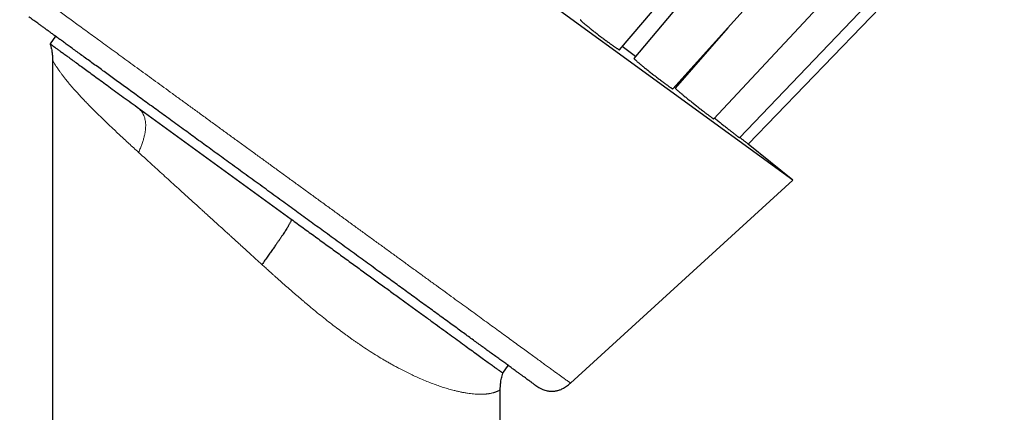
# Model space of a CAD drawing. Header units: millimetres. Extents: x 8 to 1004, y 12 to 903.
# Tile 51 of 57: x 696 to 749, y 849 to 870. Entities that reach past the tile are written whole.
import ezdxf

# ---------------------------------------------------------------- set-up
doc = ezdxf.new("R2010")
doc.units = ezdxf.units.MM

msp = doc.modelspace()

# ---------------------------------------------------------------- linework, layer by layer
at = {"color": 7, "linetype": 'Continuous', "lineweight": 30}
for p, q in [((728.123, 868.793), (740.918, 883.765)), ((741.648, 883.539), (728.902, 868.328)), ((730.984, 866.698), (744.165, 881.354)), ((733.18, 865.091), (746.655, 879.505)), ((734.56, 864.08), (748.221, 878.343)), ((735.031, 863.735), (748.755, 877.947)), ((737.413, 861.813), (720.019, 874.451)), ((733.925, 869.968), (731.11, 866.738)), ((697.892, 869.514), (697.598, 869.11)), ((728.991, 868.433), (728.265, 868.96)), ((697.733, 868.219), (697.733, 760.511)), ((731.179, 866.843), (731.14, 866.872)), ((731.193, 866.833), (731.179, 866.843)), ((702.259, 865.723), (710.524, 859.718)), ((734.56, 864.08), (734.56, 864.08)), ((737.413, 861.813), (735.031, 863.736)), ((725.493, 850.941), (737.413, 861.813)), ((721.868, 851.476), (722.162, 851.881)), ((721.733, 673.445), (721.733, 850.585))]:
    msp.add_line(p, q, dxfattribs=at)
at = {"color": 8, "linetype": 'Continuous', "lineweight": 0}
for points, knots in [([(695.969, 872.391), (695.971, 872.39), (695.975, 872.387), (696.006, 872.365), (696.055, 872.329), (696.124, 872.278), (696.213, 872.214), (696.319, 872.137), (696.442, 872.048), (696.579, 871.948), (696.733, 871.837), (696.903, 871.713), (697.094, 871.574), (697.306, 871.42), (697.54, 871.25), (697.792, 871.067), (698.062, 870.871), (698.348, 870.663), (698.645, 870.447), (698.952, 870.224), (699.266, 869.996), (699.595, 869.757), (699.936, 869.509), (700.298, 869.246), (700.68, 868.969), (701.083, 868.676), (701.499, 868.373), (701.928, 868.062), (702.368, 867.742), (702.811, 867.42), (703.255, 867.098), (703.699, 866.775), (704.152, 866.446), (704.613, 866.111), (705.09, 865.764), (705.584, 865.405), (706.095, 865.034), (706.612, 864.659), (707.134, 864.28), (707.661, 863.896), (708.182, 863.518), (708.697, 863.144), (709.203, 862.776), (709.711, 862.407), (710.221, 862.037), (710.561, 861.79), (710.731, 861.666)], [0, 0, 0, 0, 0.0233333, 0.0466665, 0.0699998, 0.0933331, 0.1166663, 0.1399996, 0.1619997, 0.1839998, 0.2059998, 0.2279999, 0.25, 0.2733333, 0.2966665, 0.3199998, 0.3433331, 0.3666663, 0.3899996, 0.4119997, 0.4339998, 0.4559998, 0.4779999, 0.5, 0.5233333, 0.5466665, 0.5699998, 0.5933331, 0.6166663, 0.6399996, 0.6619997, 0.6839998, 0.7059998, 0.7279999, 0.75, 0.7733333, 0.7966665, 0.8199998, 0.8433331, 0.8666663, 0.8899996, 0.9119997, 0.9339998, 0.9559998, 0.9779999, 1, 1, 1, 1]), ([(702.343, 863.296), (702.168, 863.455), (701.823, 863.769), (701.334, 864.222), (700.874, 864.654), (700.479, 865.031), (700.144, 865.358), (699.861, 865.639), (699.653, 865.85), (699.512, 865.997), (699.428, 866.084), (699.347, 866.169), (699.268, 866.254), (699.191, 866.336), (699.116, 866.418), (698.983, 866.564), (698.804, 866.766), (698.594, 867.013), (698.449, 867.19), (698.356, 867.308), (698.303, 867.376), (698.253, 867.441), (698.206, 867.504), (698.162, 867.564), (698.12, 867.621), (698.073, 867.687), (698.023, 867.759), (697.972, 867.834), (697.926, 867.902), (697.887, 867.964), (697.852, 868.019), (697.811, 868.086), (697.769, 868.155), (697.741, 868.205), (697.732, 868.222), (697.733, 868.219), (697.733, 868.219)], [0, 0, 0, 0, 0.068045, 0.134714, 0.200027, 0.264006, 0.310924, 0.357121, 0.402608, 0.417768, 0.432849, 0.447852, 0.462778, 0.477625, 0.492396, 0.50709, 0.557742, 0.606404, 0.653103, 0.668393, 0.683465, 0.69832, 0.71296, 0.727386, 0.7416, 0.755602, 0.777409, 0.798624, 0.819255, 0.83931, 0.858799, 0.877732, 0.919572, 0.95999, 0.999161, 1, 1, 1, 1]), ([(702.259, 865.723), (702.294, 865.696), (702.364, 865.642), (702.455, 865.547), (702.533, 865.445), (702.599, 865.333), (702.65, 865.212), (702.689, 865.082), (702.714, 864.943), (702.726, 864.795), (702.725, 864.639), (702.71, 864.473), (702.682, 864.299), (702.641, 864.115), (702.586, 863.923), (702.518, 863.722), (702.438, 863.512), (702.375, 863.369), (702.343, 863.296)], [0, 0, 0, 0, 0.069206, 0.135853, 0.200225, 0.262637, 0.323436, 0.382997, 0.441718, 0.500014, 0.558309, 0.617028, 0.676587, 0.737383, 0.799792, 0.864158, 0.9308, 1, 1, 1, 1]), ([(708.955, 857.291), (708.848, 857.389), (708.638, 857.579), (708.333, 857.856), (708.043, 858.119), (707.81, 858.331), (707.629, 858.495), (707.496, 858.616), (707.368, 858.732), (707.239, 858.85), (707.1, 858.975), (706.903, 859.155), (706.654, 859.381), (706.364, 859.645), (706.114, 859.872), (705.902, 860.064), (705.769, 860.185), (705.68, 860.265), (705.635, 860.306), (705.591, 860.347), (705.547, 860.387), (705.503, 860.427), (705.339, 860.575), (705.06, 860.829), (704.672, 861.181), (704.296, 861.522), (703.934, 861.85), (703.588, 862.165), (703.256, 862.466), (702.94, 862.754), (702.636, 863.03), (702.439, 863.208), (702.343, 863.296)], [0, 0, 0, 0, 0.046456, 0.090663, 0.132621, 0.172329, 0.192232, 0.211517, 0.230186, 0.248237, 0.268215, 0.290762, 0.334871, 0.377669, 0.419157, 0.445822, 0.471916, 0.478656, 0.485357, 0.492019, 0.498642, 0.505225, 0.51177, 0.572153, 0.631088, 0.688579, 0.74463, 0.799246, 0.851493, 0.902364, 0.951865, 1, 1, 1, 1]), ([(710.731, 861.666), (710.911, 861.535), (711.272, 861.273), (711.812, 860.88), (712.351, 860.489), (712.888, 860.099), (713.422, 859.711), (713.942, 859.333), (714.448, 858.966), (714.939, 858.609), (715.426, 858.255), (715.907, 857.906), (716.391, 857.554), (716.877, 857.2), (717.365, 856.846), (717.844, 856.498), (718.313, 856.157), (718.773, 855.824), (719.212, 855.504), (719.633, 855.198), (720.035, 854.907), (720.425, 854.623), (720.804, 854.347), (721.179, 854.075), (721.547, 853.808), (721.908, 853.546), (722.254, 853.294), (722.585, 853.054), (722.899, 852.825), (723.192, 852.613), (723.463, 852.416), (723.714, 852.234), (723.949, 852.063), (724.168, 851.903), (724.376, 851.753), (724.57, 851.611), (724.749, 851.481), (724.91, 851.365), (725.051, 851.262), (725.173, 851.173), (725.274, 851.1), (725.355, 851.041), (725.416, 850.997), (725.46, 850.965), (725.488, 850.945), (725.491, 850.942), (725.493, 850.941)], [0, 0, 0, 0, 0.023333, 0.046667, 0.07, 0.093333, 0.116666, 0.14, 0.162, 0.184, 0.206, 0.228, 0.25, 0.273333, 0.296667, 0.32, 0.343333, 0.366666, 0.39, 0.412, 0.434, 0.456, 0.478, 0.5, 0.523333, 0.546667, 0.57, 0.593333, 0.616666, 0.64, 0.662, 0.684, 0.706, 0.728, 0.75, 0.773333, 0.796667, 0.82, 0.843333, 0.866666, 0.89, 0.912, 0.934, 0.956, 0.978, 1, 1, 1, 1]), ([(721.733, 850.585), (721.732, 850.585), (721.731, 850.583), (721.716, 850.573), (721.696, 850.561), (721.68, 850.552), (721.674, 850.549), (721.672, 850.547), (721.67, 850.546), (721.667, 850.545), (721.665, 850.544), (721.662, 850.542), (721.657, 850.539), (721.649, 850.534), (721.638, 850.528), (721.624, 850.521), (721.607, 850.512), (721.584, 850.501), (721.555, 850.489), (721.52, 850.474), (721.485, 850.461), (721.455, 850.451), (721.433, 850.444), (721.413, 850.437), (721.393, 850.431), (721.373, 850.426), (721.337, 850.416), (721.282, 850.402), (721.209, 850.387), (721.147, 850.376), (721.095, 850.368), (721.052, 850.363), (721.004, 850.358), (720.955, 850.353), (720.906, 850.35), (720.857, 850.347), (720.807, 850.345), (720.758, 850.344), (720.709, 850.343), (720.659, 850.343), (720.577, 850.344), (720.461, 850.349), (720.306, 850.36), (720.144, 850.377), (719.977, 850.4), (719.804, 850.428), (719.625, 850.462), (719.442, 850.502), (719.229, 850.553), (718.982, 850.62), (718.699, 850.705), (718.407, 850.802), (718.107, 850.91), (717.799, 851.031), (717.499, 851.156), (717.21, 851.284), (716.933, 851.414), (716.65, 851.552), (716.398, 851.681), (716.18, 851.797), (715.995, 851.897), (715.809, 852.001), (715.621, 852.109), (715.367, 852.258), (715.044, 852.454), (714.649, 852.704), (714.338, 852.911), (714.112, 853.064), (713.973, 853.16), (713.834, 853.257), (713.694, 853.356), (713.554, 853.457), (713.412, 853.559), (713.209, 853.708), (712.943, 853.907), (712.611, 854.162), (712.269, 854.431), (711.986, 854.659), (711.762, 854.841), (711.604, 854.972), (711.454, 855.097), (711.313, 855.215), (711.176, 855.331), (711.036, 855.45), (710.854, 855.605), (710.629, 855.8), (710.358, 856.036), (710.076, 856.285), (709.861, 856.475), (709.722, 856.6), (709.66, 856.655), (709.601, 856.708), (709.541, 856.762), (709.478, 856.818), (709.414, 856.876), (709.307, 856.972), (709.154, 857.111), (709.023, 857.23), (708.955, 857.291)], [0, 0, 0, 0, 0.01493, 0.03171, 0.047239, 0.054298, 0.055233, 0.05617, 0.05711, 0.058052, 0.058996, 0.059943, 0.06239, 0.065642, 0.069698, 0.074559, 0.080223, 0.087366, 0.095479, 0.10456, 0.11461, 0.120261, 0.124456, 0.128477, 0.132425, 0.136298, 0.140098, 0.153066, 0.165092, 0.176177, 0.181407, 0.187984, 0.194486, 0.200915, 0.207269, 0.21355, 0.219404, 0.225193, 0.230917, 0.236575, 0.242169, 0.257889, 0.273438, 0.288821, 0.304042, 0.319106, 0.334018, 0.348784, 0.363408, 0.383903, 0.404323, 0.424683, 0.444998, 0.465285, 0.485559, 0.50274, 0.52, 0.537348, 0.554795, 0.565816, 0.576882, 0.587994, 0.599156, 0.610368, 0.633128, 0.656332, 0.679997, 0.688073, 0.696203, 0.704388, 0.712629, 0.720926, 0.729279, 0.737689, 0.75683, 0.776584, 0.796957, 0.817953, 0.827584, 0.837342, 0.846631, 0.854699, 0.863002, 0.871538, 0.880308, 0.896219, 0.912848, 0.930194, 0.948259, 0.952574, 0.956105, 0.959749, 0.963506, 0.967376, 0.971359, 0.975454, 0.9873, 1, 1, 1, 1])]:
    msp.add_open_spline(points, degree=3, knots=knots, dxfattribs=at)
at = {"color": 7, "linetype": 'Continuous', "lineweight": 30}
for points, knots in [([(710.027, 860.697), (709.885, 860.801), (709.6, 861.007), (709.174, 861.317), (708.75, 861.626), (708.326, 861.933), (707.904, 862.24), (707.484, 862.545), (707.077, 862.841), (706.685, 863.125), (706.308, 863.399), (705.934, 863.671), (705.563, 863.94), (705.196, 864.207), (704.821, 864.48), (704.44, 864.756), (704.054, 865.037), (703.675, 865.313), (703.302, 865.584), (702.935, 865.85), (702.574, 866.112), (702.231, 866.362), (701.904, 866.599), (701.595, 866.824), (701.292, 867.043), (700.997, 867.258), (700.709, 867.467), (700.42, 867.678), (700.131, 867.887), (699.844, 868.096), (699.567, 868.297), (699.301, 868.491), (699.045, 868.676), (698.799, 868.855), (698.571, 869.02), (698.36, 869.174), (698.165, 869.315), (697.98, 869.45), (697.805, 869.577), (697.64, 869.697), (697.481, 869.813), (697.328, 869.924), (697.183, 870.029), (697.052, 870.124), (696.933, 870.211), (696.827, 870.288), (696.734, 870.355), (696.656, 870.412), (696.592, 870.458), (696.542, 870.495), (696.503, 870.523), (696.475, 870.544), (696.457, 870.556), (696.455, 870.558), (696.454, 870.559)], [0, 0, 0, 0, 0.020034, 0.040027, 0.059999, 0.079969, 0.099958, 0.119985, 0.140027, 0.158362, 0.176673, 0.194978, 0.21329, 0.231626, 0.25, 0.270031, 0.290022, 0.309993, 0.329964, 0.349954, 0.369984, 0.390027, 0.408362, 0.426673, 0.444978, 0.46329, 0.481626, 0.5, 0.520031, 0.540022, 0.559993, 0.579964, 0.599954, 0.619984, 0.640027, 0.658362, 0.676673, 0.694978, 0.71329, 0.731626, 0.75, 0.770031, 0.790022, 0.809993, 0.829964, 0.849954, 0.869984, 0.890027, 0.908362, 0.926673, 0.944978, 0.96329, 0.981626, 1, 1, 1, 1]), ([(726.027, 870.399), (726.026, 870.399), (726.024, 870.397), (726.029, 870.388), (726.04, 870.373), (726.06, 870.352), (726.087, 870.325), (726.12, 870.294), (726.161, 870.257), (726.208, 870.216), (726.262, 870.17), (726.321, 870.121), (726.385, 870.068), (726.454, 870.011), (726.529, 869.951), (726.607, 869.889), (726.688, 869.824), (726.772, 869.759), (726.858, 869.691), (726.954, 869.618), (727.058, 869.538), (727.132, 869.482), (727.169, 869.453)], [0, 0, 0, 0, 0.026842, 0.077408, 0.126322, 0.176108, 0.225893, 0.276581, 0.325588, 0.375471, 0.425354, 0.476143, 0.525177, 0.574553, 0.625004, 0.675828, 0.724804, 0.77466, 0.824517, 0.875285, 0.937292, 1, 1, 1, 1]), ([(727.169, 869.453), (727.198, 869.432), (727.256, 869.388), (727.342, 869.324), (727.427, 869.261), (727.509, 869.201), (727.588, 869.143), (727.662, 869.089), (727.734, 869.038), (727.8, 868.992), (727.862, 868.949), (727.917, 868.911), (727.967, 868.878), (728.01, 868.85), (728.047, 868.827), (728.077, 868.81), (728.1, 868.798), (728.115, 868.793), (728.122, 868.791), (728.122, 868.793), (728.122, 868.794)], [0, 0, 0, 0, 0.057154, 0.114703, 0.173504, 0.232738, 0.289891, 0.348068, 0.406245, 0.46548, 0.522622, 0.580783, 0.638945, 0.698161, 0.755386, 0.813631, 0.871875, 0.931173, 0.988548, 1, 1, 1, 1]), ([(697.598, 869.11), (697.606, 869.083), (697.62, 869.035), (697.637, 868.972), (697.65, 868.922), (697.66, 868.88), (697.677, 868.802), (697.695, 868.703), (697.712, 868.584), (697.72, 868.509), (697.724, 868.453), (697.727, 868.411), (697.73, 868.357), (697.733, 868.292), (697.733, 868.245), (697.733, 868.219)], [0, 0, 0, 0, 0.091946, 0.1648473, 0.21888, 0.2621183, 0.3062344, 0.4843623, 0.5979317, 0.7026368, 0.7369194, 0.7835877, 0.842927, 0.9150215, 1, 1, 1, 1]), ([(728.903, 868.328), (728.902, 868.326), (728.902, 868.323), (728.91, 868.312), (728.925, 868.295), (728.947, 868.272), (728.977, 868.244), (729.013, 868.212), (729.056, 868.173), (729.105, 868.13), (729.16, 868.083), (729.221, 868.032), (729.288, 867.977), (729.358, 867.919), (729.433, 867.858), (729.511, 867.795), (729.594, 867.729), (729.678, 867.661), (729.765, 867.593), (729.852, 867.525), (729.94, 867.455), (730.029, 867.387), (730.116, 867.319), (730.202, 867.254), (730.287, 867.189), (730.369, 867.127), (730.447, 867.068), (730.522, 867.012), (730.593, 866.96), (730.66, 866.911), (730.721, 866.867), (730.776, 866.828), (730.826, 866.793), (730.873, 866.761), (730.916, 866.732), (730.937, 866.72), (730.948, 866.713)], [0, 0, 0, 0, 0.0264695, 0.055477, 0.0844845, 0.1140171, 0.1425836, 0.1716592, 0.2007349, 0.2303371, 0.258963, 0.2881, 0.317237, 0.3469032, 0.3755535, 0.404403, 0.4338808, 0.4635759, 0.4922014, 0.521341, 0.5504806, 0.580153, 0.6087127, 0.6377857, 0.6668587, 0.6964638, 0.7249463, 0.7539402, 0.782934, 0.8124575, 0.8408888, 0.8698289, 0.898769, 0.9282356, 0.9639217, 1, 1, 1, 1]), ([(730.948, 866.713), (730.955, 866.709), (730.968, 866.702), (730.98, 866.697), (730.982, 866.698), (730.984, 866.699)], [0, 0, 0, 0, 0.348834, 0.700098, 1, 1, 1, 1]), ([(731.111, 866.737), (731.11, 866.737), (731.109, 866.737), (731.113, 866.73), (731.124, 866.718), (731.143, 866.699), (731.169, 866.675), (731.201, 866.645), (731.241, 866.61), (731.286, 866.571), (731.339, 866.526), (731.396, 866.477), (731.459, 866.425), (731.527, 866.369), (731.6, 866.309), (731.676, 866.246), (731.756, 866.182), (731.838, 866.115), (731.923, 866.047), (732.01, 865.977), (732.097, 865.908), (732.185, 865.839), (732.273, 865.769), (732.359, 865.701), (732.444, 865.635), (732.526, 865.571), (732.607, 865.509), (732.684, 865.45), (732.757, 865.394), (732.825, 865.342), (732.889, 865.294), (732.947, 865.25), (732.999, 865.212), (733.045, 865.178), (733.086, 865.149), (733.122, 865.124), (733.152, 865.104), (733.164, 865.097), (733.17, 865.094)], [0, 0, 0, 0, 0.009298, 0.037604, 0.064951, 0.092785, 0.120619, 0.148957, 0.176363, 0.204257, 0.232151, 0.26055, 0.288019, 0.315979, 0.343938, 0.372404, 0.399914, 0.427614, 0.455917, 0.484428, 0.511935, 0.539934, 0.567934, 0.596445, 0.623902, 0.651852, 0.679803, 0.708265, 0.735648, 0.763523, 0.791398, 0.819783, 0.847102, 0.874911, 0.90272, 0.931036, 0.965329, 1, 1, 1, 1]), ([(733.17, 865.094), (733.174, 865.092), (733.179, 865.089), (733.179, 865.091), (733.179, 865.091)], [0, 0, 0, 0, 0.701537, 1, 1, 1, 1]), ([(733.22, 865.133), (733.231, 865.124), (733.27, 865.093), (733.338, 865.038), (733.425, 864.968), (733.512, 864.898), (733.599, 864.828), (733.685, 864.759), (733.772, 864.69), (733.856, 864.623), (733.938, 864.559), (734.016, 864.497), (734.092, 864.437), (734.163, 864.381), (734.23, 864.329), (734.291, 864.282), (734.347, 864.238), (734.397, 864.199), (734.441, 864.165), (734.479, 864.137), (734.51, 864.114), (734.535, 864.096), (734.554, 864.082), (734.558, 864.081), (734.56, 864.08)], [0, 0, 0, 0, 0.018443, 0.064185, 0.109927, 0.156501, 0.20147, 0.246752, 0.293021, 0.339631, 0.384553, 0.430281, 0.47601, 0.522574, 0.567388, 0.613006, 0.658625, 0.705078, 0.749772, 0.795268, 0.840765, 0.887091, 0.943235, 1, 1, 1, 1]), ([(734.578, 864.099), (734.581, 864.097), (734.608, 864.075), (734.657, 864.036), (734.722, 863.983), (734.782, 863.935), (734.835, 863.892), (734.884, 863.853), (734.929, 863.817), (734.97, 863.784), (734.99, 863.768), (735, 863.76)], [0, 0, 0, 0, 0.012174, 0.128716, 0.246964, 0.361243, 0.476324, 0.59265, 0.710682, 0.854531, 1, 1, 1, 1]), ([(735, 863.76), (735.006, 863.755), (735.019, 863.745), (735.029, 863.737), (735.03, 863.736), (735.031, 863.736)], [0, 0, 0, 0, 0.336501, 0.677804, 1, 1, 1, 1]), ([(723.6, 850.836), (723.599, 850.837), (723.596, 850.839), (723.576, 850.854), (723.542, 850.878), (723.496, 850.912), (723.436, 850.956), (723.362, 851.009), (723.278, 851.07), (723.184, 851.138), (723.083, 851.212), (722.971, 851.293), (722.847, 851.383), (722.713, 851.48), (722.564, 851.588), (722.4, 851.708), (722.218, 851.84), (722.025, 851.98), (721.82, 852.13), (721.602, 852.287), (721.374, 852.454), (721.14, 852.623), (720.904, 852.795), (720.666, 852.968), (720.419, 853.147), (720.163, 853.333), (719.899, 853.525), (719.618, 853.729), (719.32, 853.946), (719.004, 854.175), (718.681, 854.41), (718.348, 854.652), (718.007, 854.899), (717.658, 855.153), (717.311, 855.405), (716.968, 855.655), (716.629, 855.901), (716.285, 856.15), (715.936, 856.404), (715.582, 856.662), (715.211, 856.931), (714.825, 857.211), (714.424, 857.503), (714.019, 857.797), (713.61, 858.094), (713.197, 858.394), (712.78, 858.697), (712.372, 858.993), (711.974, 859.282), (711.587, 859.564), (711.199, 859.846), (710.809, 860.129), (710.419, 860.413), (710.158, 860.602), (710.027, 860.697)], [0, 0, 0, 0, 0.020031, 0.040022, 0.059993, 0.079964, 0.099954, 0.119984, 0.140027, 0.158362, 0.176673, 0.194978, 0.21329, 0.231626, 0.25, 0.270031, 0.290022, 0.309993, 0.329964, 0.349954, 0.369984, 0.390027, 0.408362, 0.426673, 0.444978, 0.46329, 0.481626, 0.5, 0.520031, 0.540022, 0.559993, 0.579964, 0.599954, 0.619984, 0.640027, 0.658362, 0.676673, 0.694978, 0.71329, 0.731626, 0.75, 0.770031, 0.790022, 0.809993, 0.829964, 0.849954, 0.869984, 0.89003, 0.908366, 0.926678, 0.944983, 0.963294, 0.981628, 1, 1, 1, 1]), ([(710.524, 859.718), (710.527, 859.714), (710.533, 859.707), (710.532, 859.681), (710.522, 859.644), (710.502, 859.596), (710.475, 859.539), (710.442, 859.477), (710.405, 859.411), (710.362, 859.337), (710.312, 859.256), (710.256, 859.166), (710.194, 859.068), (710.125, 858.963), (710.05, 858.85), (709.969, 858.729), (709.881, 858.6), (709.787, 858.463), (709.68, 858.309), (709.558, 858.134), (709.42, 857.94), (709.273, 857.733), (709.117, 857.516), (709.01, 857.367), (708.955, 857.291)], [0, 0, 0, 0, 0.059551, 0.116333, 0.170535, 0.222376, 0.272102, 0.312131, 0.351067, 0.389107, 0.426459, 0.463347, 0.5, 0.536653, 0.573541, 0.610893, 0.648933, 0.687869, 0.727898, 0.777624, 0.829465, 0.883667, 0.940449, 1, 1, 1, 1]), ([(721.733, 850.585), (721.733, 850.611), (721.734, 850.665), (721.737, 850.752), (721.744, 850.849), (721.755, 850.956), (721.772, 851.073), (721.795, 851.199), (721.827, 851.335), (721.854, 851.428), (721.868, 851.476)], [0, 0, 0, 0, 0.084475, 0.180414, 0.287783, 0.406606, 0.536979, 0.6791, 0.833285, 1, 1, 1, 1]), ([(723.6, 850.836), (723.616, 850.825), (723.643, 850.805), (723.68, 850.78), (723.708, 850.762), (723.732, 850.747), (723.755, 850.733), (723.779, 850.718), (723.818, 850.695), (723.874, 850.665), (723.963, 850.622), (724.067, 850.579), (724.187, 850.541), (724.286, 850.52), (724.364, 850.509), (724.426, 850.503), (724.493, 850.5), (724.57, 850.502), (724.656, 850.51), (724.742, 850.525), (724.826, 850.545), (724.908, 850.571), (724.994, 850.606), (725.086, 850.649), (725.182, 850.703), (725.282, 850.769), (725.388, 850.849), (725.457, 850.909), (725.493, 850.941)], [0, 0, 0, 0, 0.027596, 0.048734, 0.063691, 0.076101, 0.088927, 0.102156, 0.115778, 0.15452, 0.194499, 0.256809, 0.316984, 0.374391, 0.402243, 0.430569, 0.462891, 0.499563, 0.540718, 0.586619, 0.624413, 0.665364, 0.709788, 0.758073, 0.810676, 0.868124, 0.931013, 1, 1, 1, 1])]:
    msp.add_open_spline(points, degree=3, knots=knots, dxfattribs=at)
for points in [[(697.598, 869.11), (697.6, 869.108), (697.605, 869.104), (697.644, 869.076), (697.706, 869.031), (697.793, 868.968), (697.905, 868.887), (698.041, 868.788), (698.201, 868.672), (698.384, 868.538), (698.591, 868.388), (698.821, 868.221), (699.074, 868.037), (699.348, 867.838), (699.644, 867.623), (699.961, 867.393), (700.297, 867.148), (700.653, 866.89), (701.028, 866.618), (701.421, 866.332), (701.83, 866.035), (702.116, 865.827), (702.259, 865.723)], [(710.524, 859.718), (710.741, 859.561), (711.174, 859.246), (711.82, 858.777), (712.46, 858.312), (713.092, 857.853), (713.714, 857.401), (714.325, 856.957), (714.922, 856.523), (715.504, 856.1), (716.07, 855.689), (716.618, 855.291), (717.145, 854.908), (717.651, 854.54), (718.135, 854.189), (718.593, 853.855), (719.027, 853.541), (719.433, 853.245), (719.812, 852.97), (720.161, 852.717), (720.48, 852.485), (720.768, 852.275), (721.024, 852.089), (721.248, 851.927), (721.438, 851.789), (721.595, 851.675), (721.717, 851.586), (721.804, 851.523), (721.858, 851.483), (721.865, 851.478), (721.868, 851.476)]]:
    msp.add_open_spline(points, degree=3, dxfattribs=at)

doc.saveas('drawing.dxf')
